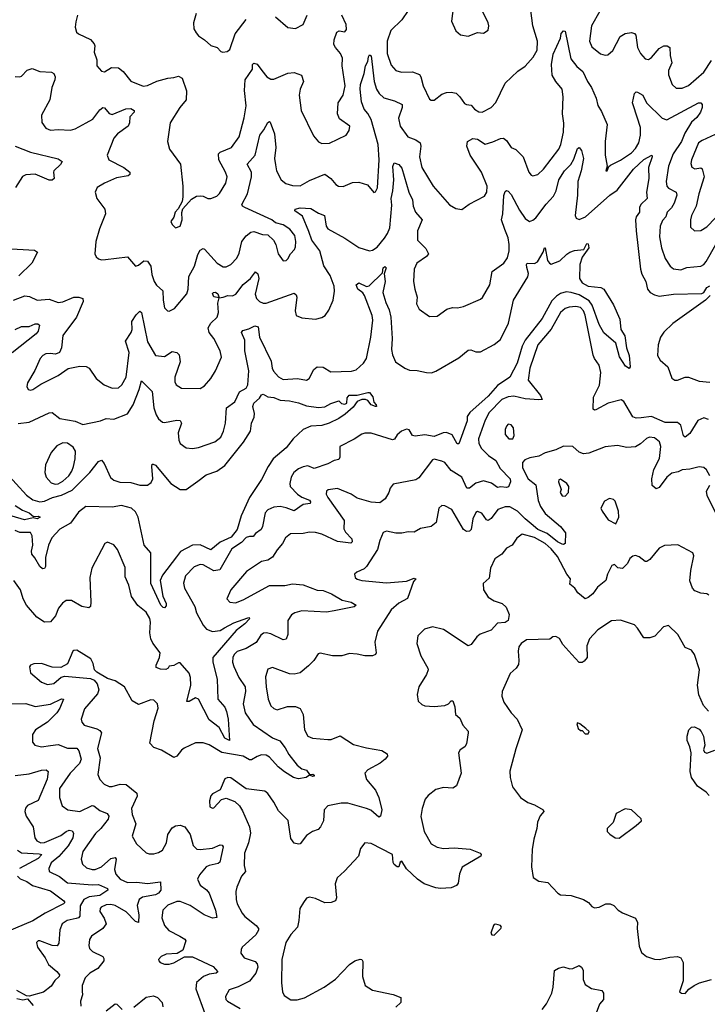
# Model space of a CAD drawing. Extents: x 1954683 to 2060285, y 904798 to 1016299.
# Tile 60 of 256: x 1976044 to 1980508, y 946684 to 953075. Entities that reach past the tile are written whole.
import ezdxf

# ---------------------------------------------------------------- set-up
doc = ezdxf.new("R2010")
doc.units = 0

msp = doc.modelspace()

# ---------------------------------------------------------------- linework, layer by layer
at = {"layer": '0CON10XD'}
for points in [[(1977190, 953115), (1977171.9, 953055), (1977175.6, 953015), (1977188.9, 952988.9), (1977205, 952970), (1977244.6, 952944.6), (1977285, 952908), (1977326.7, 952895), (1977349.5, 952869.5), (1977364, 952864), (1977391.7, 952868.3), (1977408.3, 952881.7), (1977443.9, 952983.9), (1977515, 953075.7)], [(1978565.8, 953135), (1978524.4, 953075), (1978454, 953005), (1978429.3, 952935), (1978429.3, 952855), (1978455, 952780), (1978485.5, 952745.5), (1978523.6, 952733.6), (1978595, 952737.3), (1978639.8, 952719.8), (1978648.9, 952705), (1978662.9, 952645), (1978705, 952560)], [(1978705, 952560), (1978715, 952553.3), (1978735, 952553.3), (1978785, 952591.4), (1978815, 952602.9), (1978845.7, 952605.7), (1978877.2, 952597.2), (1978901.9, 952575), (1978932.1, 952532.1), (1978945, 952524.2), (1978975, 952520), (1978997.5, 952495), (1979025, 952478.1), (1979046.7, 952475), (1979105, 952505.7), (1979135, 952538), (1979196.6, 952663.4), (1979278.3, 952741.7), (1979325, 952773.8), (1979378.3, 952831.7), (1979403.5, 952876.5), (1979405.9, 952935), (1979374.3, 953034.3), (1979363.1, 953135)], [(1978861.2, 953165), (1978848, 953065), (1978875, 953003.3), (1978905, 952976.2), (1978955, 952967.5), (1979015, 952991.2), (1979055, 952986.7), (1979085, 953007.5), (1979090, 953035), (1979086.2, 953055), (1979045.9, 953135.9)], [(1979809.8, 953130.2), (1979755.8, 953035), (1979743.1, 952935), (1979758.7, 952898.7), (1979815, 952854.3), (1979845, 952845.8), (1979862.3, 952847.7), (1979895, 952876.2), (1979943.1, 952965), (1979975, 952984.5), (1980015, 952991.9), (1980035, 952985.8), (1980044.3, 952975), (1980054.8, 952894.8), (1980075, 952855.6), (1980105, 952821.5), (1980125, 952817.5), (1980145, 952829.1), (1980195, 952887.5), (1980225, 952904.5), (1980247.5, 952905), (1980264, 952895), (1980267.6, 952842.4), (1980278.2, 952795), (1980255.5, 952745), (1980255, 952717.5), (1980279.2, 952655), (1980305, 952631.4), (1980345, 952630.5), (1980385, 952647.3), (1980485, 952733.5), (1980535, 952811.2)], [(1976420, 953105), (1976408, 953062), (1976403.9, 953026.1), (1976413.3, 952995), (1976425, 952983.8), (1976505, 952946), (1976527.9, 952917.9), (1976532, 952905), (1976527.1, 952865), (1976544.4, 952815), (1976545.9, 952775.9), (1976575, 952740), (1976595, 952736.7), (1976640, 952765), (1976685, 952762.5), (1976715, 952738), (1976765.5, 952675.5), (1976845, 952643.1), (1976875, 952646.9), (1976935, 952675.7), (1977005, 952696.2), (1977045, 952699.2), (1977075, 952709.2), (1977098, 952695), (1977127.3, 952612.7), (1977124, 952555), (1977082.9, 952505), (1977021.1, 952405), (1977004.2, 952285), (1977016, 952235), (1977087.4, 952137.4), (1977102.5, 951995), (1977104, 951925), (1977098.8, 951895), (1977073.6, 951846.4), (1977054.3, 951825.7), (1977045.7, 951794.3), (1977026, 951765), (1977033.8, 951745), (1977055, 951723.3), (1977086.2, 951735), (1977098.8, 951775), (1977096.4, 951823.6), (1977103, 951847), (1977159.2, 951910.8), (1977191.2, 951928.8), (1977215, 951932.5), (1977235, 951930), (1977265, 951914), (1977285, 951914), (1977325, 951930), (1977342.2, 951947.8), (1977381.5, 952015), (1977390, 952055), (1977380, 952085), (1977336.6, 952165), (1977335, 952203.8), (1977345.3, 952214.7), (1977418.6, 952245), (1977470, 952315), (1977502.4, 952437.6), (1977514, 952516), (1977504, 952616), (1977508.9, 952685), (1977555.6, 952755), (1977556.2, 952785), (1977565, 952792), (1977585, 952786), (1977616.3, 952746.3), (1977648, 952705), (1977675, 952688.6), (1977695, 952689.2), (1977785, 952728.1), (1977825, 952731.9), (1977874.5, 952714.5), (1977885.6, 952675), (1977865.5, 952625), (1977859.5, 952585), (1977870.8, 952485), (1977950.7, 952320.7), (1977983.2, 952283.2), (1978005, 952271.4), (1978055, 952272.9), (1978163.3, 952325), (1978183.8, 952355), (1978187.5, 952385), (1978120.9, 952430.9), (1978107.5, 952465), (1978112.2, 952535), (1978144.5, 952585), (1978157.1, 952645), (1978136.9, 952775), (1978139.2, 952825), (1978126.4, 952856.4), (1978093.8, 952893.8), (1978084.4, 952915), (1978085.6, 952945), (1978101.9, 952995), (1978117.7, 953002.3), (1978154.2, 952995.8), (1978165, 953012.5), (1978162.7, 953045), (1978136.2, 953105)], [(1977705, 953094.2), (1977785, 953023.8), (1977835, 953018.8), (1977885, 953043.8), (1977911.4, 953105)], [(1976015, 952705.8), (1976045, 952704.2), (1976055, 952708), (1976092, 952748), (1976125, 952758.1), (1976175, 952738.6), (1976250, 952735), (1976266.2, 952725), (1976274, 952705), (1976272.9, 952685), (1976253.3, 952635), (1976240, 952555), (1976186.9, 952455), (1976188.7, 952408.7), (1976215, 952370.8), (1976245, 952358.1), (1976295, 952362.5), (1976375, 952357.5), (1976405, 952367.5), (1976475, 952406.2), (1976520.1, 952429.9), (1976565, 952489.4), (1976585, 952505.6), (1976595, 952503.1), (1976625, 952465.7), (1976645, 952460.5), (1976732.5, 952497.5), (1976765, 952498.3), (1976788.1, 952485), (1976786.7, 952475), (1976759.4, 952445), (1976758.1, 952405), (1976748.1, 952385), (1976679.4, 952335), (1976655, 952307.1), (1976613.1, 952195), (1976622, 952165), (1976720.8, 952115), (1976758.8, 952085), (1976759.5, 952070.5), (1976748.3, 952061.7), (1976672.4, 952047.6), (1976595, 952013.5), (1976548, 951985), (1976533.4, 951956.6), (1976545, 951913.8), (1976597.5, 951845), (1976600.8, 951815), (1976562.7, 951717.3), (1976539.2, 951635), (1976532, 951555), (1976540, 951535), (1976555, 951523.3), (1976575, 951516.2), (1976602.3, 951517.7), (1976745, 951535.7), (1976795, 951476), (1976815, 951480.8), (1976850.6, 951509.4), (1976875, 951507.8), (1976896.4, 951475), (1976902.1, 951422.1), (1976916.4, 951375), (1976931.9, 951351.9), (1976974, 951314), (1976974.6, 951254.6), (1976984.3, 951205), (1977003.3, 951185), (1977015, 951182.5), (1977048.9, 951201.1), (1977128.9, 951295), (1977138.2, 951325), (1977142.9, 951407.1), (1977178.5, 951475), (1977200.1, 951549.9), (1977215, 951578), (1977235, 951588.8), (1977245, 951586), (1977327.1, 951495), (1977365, 951471.9), (1977385, 951470), (1977415, 951485.6), (1977452.9, 951527.1), (1977469.8, 951560.2), (1977486.4, 951635), (1977515, 951671.1), (1977545, 951695.5), (1977565, 951700), (1977619.5, 951680.5), (1977655, 951678.8), (1977691.2, 951645), (1977707.5, 951615), (1977722.9, 951555), (1977755, 951510), (1977775, 951512.5), (1977785, 951522), (1977801.2, 951555), (1977827.1, 951582.9), (1977835, 951600), (1977837.1, 951635), (1977829.4, 951675), (1977798.8, 951715), (1977755, 951743.8), (1977705, 951757.5), (1977680, 951775), (1977505, 951856.8), (1977491.1, 951865), (1977487.3, 951875), (1977523.3, 951945), (1977549.7, 952055), (1977550, 952085), (1977521.7, 952138.3), (1977571.8, 952195), (1977603.8, 952325), (1977630, 952360), (1977655, 952408.8), (1977665, 952413.3), (1977669.2, 952409.2), (1977697.9, 952335), (1977706.2, 952245), (1977698.2, 952175), (1977705, 952132.5), (1977712, 952095), (1977740.6, 952035), (1977772.4, 952012.4), (1977815, 951997.8), (1977865, 951996.9), (1977925, 952031.1), (1978025, 952072.2), (1978064.3, 952045), (1978096, 952005), (1978113.7, 951993.7), (1978145, 951992.5), (1978205, 952018.1), (1978245, 952020.6), (1978302.7, 952002.7), (1978343.6, 951953.6), (1978355, 951957.5), (1978366.8, 951983.2), (1978377.4, 952165), (1978370.6, 952265), (1978325, 952427.8), (1978305.2, 952465.2), (1978280, 952495), (1978262.1, 952542.1), (1978254.2, 952625), (1978256, 952654), (1978279.7, 952725), (1978288, 952775), (1978303.9, 952803.9), (1978308.6, 952835), (1978315, 952846), (1978325, 952841.2), (1978346.1, 952675), (1978361.1, 952625), (1978377.7, 952595), (1978408.8, 952568.8), (1978477.7, 952547.7), (1978526, 952525), (1978527.3, 952505), (1978503.9, 952435), (1978514, 952385), (1978564.4, 952315), (1978615.8, 952295.8), (1978644.4, 952275), (1978648.2, 952255), (1978640, 952185), (1978655.5, 952115), (1978727.8, 951995), (1978833.4, 951873.4), (1978875, 951848.8), (1978915, 951843.8), (1978962.2, 951877.8), (1979061.1, 951928.9), (1979076.7, 951955), (1979078.9, 951995), (1979041.4, 952085), (1978969.3, 952195), (1978946.7, 952255), (1978952, 952285), (1978985, 952304.3), (1979015, 952299.1), (1979065, 952267.9), (1979115, 952281.2), (1979165, 952304), (1979185.7, 952305.7), (1979205, 952290), (1979235, 952246.2), (1979265, 952232), (1979312.5, 952185), (1979348.6, 952085), (1979363.8, 952065), (1979375, 952062), (1979408.7, 952071.3), (1979445, 952104), (1979545, 952235.6), (1979557.3, 952265), (1979574.3, 952345), (1979575.7, 952404.3), (1979568.8, 952465), (1979572.3, 952575), (1979564.7, 952625), (1979523.9, 952675), (1979501.3, 952715), (1979496, 952785), (1979508.2, 952851.8), (1979555.8, 952954.2), (1979559.4, 952985), (1979575, 953002), (1979585, 953000), (1979621.5, 952821.5), (1979660.4, 952770.4), (1979698.8, 952738.8), (1979729.7, 952675), (1979756.8, 952635), (1979785.4, 952565), (1979797.4, 952517.4), (1979820.2, 952480.2), (1979857.3, 952395), (1979843.8, 952285), (1979844.6, 952195), (1979857.5, 952125), (1979850, 952095), (1979856.7, 952095), (1979868.3, 952121.7), (1979878.8, 952131.2), (1979945, 952163.6), (1980015, 952210), (1980041.9, 952238.1), (1980062.7, 952275), (1980073.6, 952325), (1980073, 952375), (1980027.7, 952515), (1980022, 952535), (1980034.5, 952595.5), (1980045, 952606), (1980055, 952604.2), (1980088.6, 952585), (1980113.1, 952535), (1980215, 952435.6), (1980245, 952425.4), (1980450, 952535), (1980465.7, 952535.7), (1980473.3, 952525), (1980473.8, 952505), (1980462.9, 952475), (1980439.5, 952440.5), (1980405, 952409.5), (1980362.2, 952337.8), (1980339.2, 952285), (1980287.2, 952205), (1980256.5, 952123.5), (1980240.7, 952025), (1980244.6, 951995), (1980255, 951981.5), (1980305.3, 951955.3), (1980310.4, 951935), (1980293.4, 951885), (1980275, 951852.9), (1980247.7, 951825), (1980238.5, 951795), (1980217.7, 951772.3), (1980202.7, 951735), (1980196.8, 951665), (1980211.3, 951595), (1980235, 951524), (1980265.6, 951475), (1980287.8, 951457.8), (1980335, 951451.8), (1980375, 951466.5), (1980465, 951475.4), (1980484.2, 951485.8), (1980500.7, 951505), (1980563.4, 951616.6)], [(1980586.3, 952343.7), (1980475, 952291.8), (1980451.1, 952275), (1980404.5, 952165), (1980400.7, 952140.7), (1980407.6, 952117.6), (1980427.6, 952107.6), (1980465, 952112.5), (1980475, 952108), (1980488.2, 952055), (1980453.2, 951945), (1980435.6, 951865), (1980405.8, 951805), (1980398, 951775), (1980398.3, 951728.3), (1980424.1, 951704.1), (1980465, 951706.2), (1980505, 951730), (1980560.8, 951789.2)], [(1976015, 952254.3), (1976115, 952216.1), (1976295, 952171.1), (1976320.6, 952155), (1976310, 952135), (1976266.9, 952095), (1976262.9, 952085), (1976267.8, 952045), (1976255, 952032.9), (1976235, 952034.3), (1976145, 952071.5), (1976085, 952069.1), (1976063.4, 952056.6), (1976017.8, 951985)], [(1976325.4, 951024.6), (1976316.7, 950945), (1976302.5, 950915), (1976276.7, 950903.3), (1976241.3, 950908.7), (1976215, 950905.6), (1976195.4, 950894.6), (1976178.1, 950875), (1976142.2, 950797.8), (1976095, 950717.5), (1976090.8, 950695), (1976098.8, 950675), (1976115, 950670), (1976130, 950675), (1976180.5, 950709.5), (1976295, 950765.6), (1976359.7, 950810.3), (1976435, 950825.7), (1976475, 950822.9), (1976495, 950812.5), (1976541.4, 950745), (1976592, 950705), (1976645, 950683.3), (1976685, 950684.4), (1976707.8, 950705), (1976735.4, 950755), (1976755.8, 950914.2), (1976732.1, 950987.9), (1976768.8, 951045), (1976774.5, 951065), (1976772.4, 951115), (1976801.2, 951158.8), (1976825, 951182.5), (1976835, 951173.8), (1976873.2, 950985), (1976925, 950895.7), (1976985, 950888.5), (1977035, 950921.9), (1977065, 950915.6), (1977080, 950900), (1977086, 950854), (1977051.5, 950755), (1977050.6, 950725), (1977060, 950705), (1977095, 950683.1), (1977215, 950681.9), (1977245, 950697.5), (1977284.6, 950745.4), (1977315.5, 950795), (1977353.3, 950885), (1977345.6, 950925), (1977305.5, 951005), (1977275.3, 951045.3), (1977266.9, 951075), (1977284.3, 951105), (1977326.2, 951143.8), (1977334.4, 951175), (1977330.5, 951235), (1977340, 951270), (1977305, 951276.7), (1977295, 951297.5), (1977302.5, 951305), (1977315, 951305.6), (1977330, 951295), (1977340, 951270), (1977365, 951274.5), (1977395, 951284), (1977426.5, 951283.5), (1977447.3, 951292.7), (1977495, 951356), (1977542, 951395), (1977575, 951438), (1977589.6, 951425), (1977596.1, 951395), (1977573.3, 951293.3), (1977582.2, 951265), (1977600, 951245), (1977625, 951234.5), (1977645, 951235.5), (1977825, 951300.8), (1977838.8, 951288.8), (1977842.5, 951275), (1977831.4, 951185), (1977840, 951155), (1977875, 951140.8), (1977965, 951131.2), (1978005, 951141.2), (1978027.5, 951155), (1978051.2, 951188.8), (1978078.1, 951255), (1978087.2, 951312.8), (1978084.6, 951345), (1978060.4, 951415), (1978017.8, 951477.8), (1977992.4, 951575), (1977939.8, 951645), (1977920.4, 951699.6), (1977880.2, 951800.2), (1977830, 951835), (1977832.5, 951845), (1977865.4, 951854.6), (1977935, 951849.5), (1977985, 951818.5), (1978022.5, 951805), (1978034.1, 951734.1), (1978045, 951718.1), (1978155, 951656.9), (1978245, 951596), (1978315, 951574.3), (1978335, 951578.5), (1978365, 951598.5), (1978412.8, 951657.2), (1978432.6, 951687.4), (1978447, 951725), (1978459.2, 951870.8), (1978456, 951915), (1978467.1, 951965), (1978472.2, 952035), (1978467, 952123), (1978474.1, 952145.9), (1978505, 952135.7), (1978525, 952110.8), (1978571.1, 951955), (1978593.5, 951905), (1978598.8, 951865), (1978612.9, 951825), (1978656.9, 951775), (1978627.5, 951705), (1978626.7, 951645), (1978680.2, 951590.2), (1978697.5, 951555), (1978685, 951537.5), (1978623.1, 951495), (1978604.5, 951455), (1978601.5, 951375), (1978608.9, 951325), (1978624.5, 951275), (1978619.7, 951229.7), (1978637.1, 951197.1), (1978705, 951147.5), (1978755, 951150), (1978817.5, 951195), (1978854.1, 951205.9), (1978885.8, 951204.2), (1978925, 951213.8), (1979035, 951260), (1979048.3, 951271.7), (1979095.7, 951355), (1979110.3, 951439.7), (1979187.5, 951495), (1979210.2, 951529.8), (1979220.7, 951575), (1979222.2, 951615), (1979215, 951660), (1979193.3, 951713.3), (1979171.8, 951775), (1979181.2, 951815), (1979186.4, 951933.6), (1979195, 951960), (1979205, 951966), (1979215, 951962.5), (1979235, 951940.8), (1979287.8, 951837.8), (1979325, 951784.4), (1979354.1, 951765.9), (1979375, 951773.1), (1979395, 951789.4), (1979461.3, 951878.7), (1979510.1, 951929.9), (1979525.9, 951965), (1979544.7, 952035), (1979581.5, 952095), (1979622.5, 952135), (1979641.1, 952168.9), (1979665, 952238.6), (1979675, 952245.8), (1979692.1, 952225), (1979703.8, 952175), (1979689.7, 952095), (1979666.4, 952025), (1979664.1, 951935), (1979649.4, 951805), (1979655.7, 951785.7), (1979675, 951778.6), (1979717.1, 951795), (1979875, 951936.2), (1979921.8, 951968.2), (1980029.6, 952105), (1980095, 952167.6), (1980146.8, 952196.8), (1980150, 952185), (1980126.5, 952115), (1980127.3, 952045), (1980113.9, 951955), (1980117.5, 951915), (1980075.4, 951875), (1980067.9, 951855), (1980067.3, 951825), (1980046.5, 951795), (1980042.5, 951775), (1980045.4, 951705.4), (1980074.5, 951455), (1980083, 951423), (1980109.4, 951375), (1980120, 951325), (1980137.5, 951305), (1980165, 951288.2), (1980195, 951280), (1980287.6, 951292.4), (1980472.7, 951297.3), (1980485.6, 951305), (1980505, 951337.3), (1980525, 951347.5)], [(1975955, 951588.9), (1976139.5, 951579.5), (1976160, 951565), (1976124, 951495), (1976038.2, 951411.8)], [(1976034.5, 950454.5), (1976105, 950461.8), (1976235, 950522.2), (1976255, 950525.6), (1976305, 950487.1), (1976405, 950468.8), (1976455, 950447.5), (1976567.8, 950472.2), (1976605, 950486.5), (1976655, 950481.1), (1976745, 950516.9), (1976781.1, 950575), (1976820.3, 950675), (1976835, 950731.2), (1976905, 950661.2), (1976916.1, 950555), (1976929.5, 950509.5), (1976945, 950484.2), (1976972.3, 950462.3), (1976985, 950459.5), (1977065, 950474.5), (1977085, 950474), (1977095.5, 950455.5), (1977073.3, 950393.3), (1977077.5, 950345), (1977085.8, 950325), (1977125, 950295.7), (1977165, 950292.2), (1977205, 950298.1), (1977311.2, 950335), (1977349.4, 950365), (1977368.2, 950405), (1977380.9, 950455), (1977387.8, 950555), (1977440.8, 950595), (1977471.5, 950658.5), (1977515, 950684.3), (1977525.4, 950705), (1977532.4, 950795), (1977506.3, 950925), (1977504.7, 950995), (1977484.4, 951045), (1977491.8, 951058.2), (1977531.6, 951068.4), (1977571.3, 951088.7), (1977591.5, 951081.5), (1977601.6, 951015), (1977677.7, 950857.7), (1977683.7, 950813.7), (1977692.7, 950792.7), (1977725, 950757.5), (1977755, 950739.1), (1977846.7, 950746.7), (1977905, 950734.5), (1977924, 950745), (1977954, 950805), (1977975, 950822), (1978015, 950819.2), (1978065, 950789.2), (1978197.2, 950792.8), (1978227.8, 950802.2), (1978275, 950845.6), (1978295, 950875.8), (1978324, 951015), (1978337.4, 951125), (1978333, 951155), (1978282.9, 951285), (1978271.9, 951301.9), (1978239.1, 951325), (1978229.4, 951355), (1978245, 951366.7), (1978295, 951343.1), (1978312.1, 951347.9), (1978398.3, 951431.7), (1978404.6, 951465), (1978415, 951474), (1978422.5, 951465), (1978410, 951425), (1978416.9, 951375), (1978402.1, 951305), (1978420.2, 951240.2), (1978442.5, 951192.5), (1978453.7, 951145), (1978462.8, 951005), (1978457.8, 950935), (1978465, 950898.8), (1978483.1, 950855), (1978543.4, 950813.4), (1978575, 950800.5), (1978625, 950798.8), (1978685, 950784.5), (1978716.6, 950783.4), (1978745, 950794.2), (1978895, 950881.1), (1978955, 950929.1), (1978972, 950932), (1979005, 950918.8), (1979035, 950920), (1979125, 950967.5), (1979165, 950998.5), (1979217.3, 951105), (1979250.6, 951255), (1979343.1, 951405), (1979347.7, 951427.7), (1979336.9, 951466.9), (1979333.1, 951485), (1979337.5, 951495), (1979385, 951492.2), (1979405, 951502.5), (1979442.5, 951565), (1979450, 951595), (1979455.6, 951595), (1979471.3, 951511.3), (1979483.7, 951493.7), (1979495, 951488.9), (1979550.9, 951509.1), (1979595, 951552.5), (1979616, 951565), (1979646.5, 951576.5), (1979706.1, 951583.9), (1979725, 951622), (1979735, 951620), (1979739.4, 951595), (1979696, 951534), (1979680, 951485), (1979679.2, 951395), (1979696.4, 951366.4), (1979734.8, 951344.8), (1979815.8, 951335.8), (1979835, 951326.9), (1979899.4, 951225), (1979940.6, 951130.6), (1979945.7, 951065), (1979973.4, 951023.4), (1979983.1, 950945), (1980001.1, 950895), (1980007.5, 950822.5), (1979999.5, 950810.5), (1979976.9, 950825), (1979937, 950887), (1979914, 950975), (1979835, 951042.5), (1979805, 951096.7), (1979761.4, 951221.4), (1979740.8, 951250.8), (1979675, 951288.4), (1979625, 951305.3), (1979591.8, 951308.2), (1979555, 951298.8), (1979528.5, 951281.5), (1979499.3, 951250.7), (1979435.2, 951135), (1979324.9, 950995.2), (1979305.2, 950955), (1979274.4, 950845.6), (1979225, 950754.6), (1979145, 950701.1), (1979085, 950630.8), (1978967.3, 950525), (1978949.8, 950500.2), (1978948.1, 950471.9), (1978895, 950322), (1978885, 950322), (1978850.8, 950380.8), (1978815, 950395.2), (1978793.3, 950393.3), (1978735, 950370.2), (1978675, 950381.2), (1978610.9, 950370.9), (1978595, 950375.4), (1978571.8, 950411.8), (1978555, 950417.5), (1978522.9, 950405), (1978495, 950380), (1978477.6, 950352.4), (1978465, 950348.6), (1978325, 950391.5), (1978285, 950391.8), (1978265, 950385.4), (1978215, 950351.5), (1978122.5, 950305), (1978122.5, 950235), (1978115, 950219.4), (1978085, 950213.8), (1978045, 950191.5), (1977955, 950161.1), (1977915, 950179.1), (1977885, 950172.7), (1977855, 950160), (1977823.1, 950135), (1977807.5, 950105), (1977798.5, 950065), (1977800.5, 950045), (1977847.5, 949995), (1977875, 949976), (1977925.2, 949955.2), (1977931.1, 949945), (1977928.8, 949935), (1977885, 949927.9), (1977825, 949886.2), (1977775, 949906.4), (1977735, 949914), (1977695, 949910.4), (1977655, 949893.3), (1977637, 949873), (1977620, 949785), (1977610.9, 949765), (1977575, 949740), (1977560, 949720), (1977535, 949720.4), (1977515, 949712.9), (1977485, 949682), (1977420.8, 949639.2), (1977342.5, 949505), (1977305, 949497.3), (1977235, 949536.4), (1977215, 949539.5), (1977177.4, 949522.6), (1977120.5, 949465), (1977106.8, 949416.8), (1977113.5, 949385), (1977181.4, 949265), (1977192.7, 949225), (1977234.4, 949145), (1977257.9, 949117.9), (1977295, 949103.3), (1977345, 949110.2), (1977373.1, 949126.9), (1977435, 949160.7), (1977525, 949192.9), (1977533.6, 949193.6), (1977536.9, 949186.9), (1977505, 949152.7), (1977449.5, 949110.5), (1977298, 948935), (1977298.4, 948905), (1977326.7, 948795), (1977329.5, 948665), (1977375, 948612.3), (1977386.6, 948585), (1977397.5, 948535), (1977406.2, 948395), (1977375, 948410.4), (1977340, 948480), (1977275, 948530.8), (1977204.7, 948664.7), (1977185, 948672.5), (1977145, 948648.6), (1977130.3, 948650.3), (1977156.2, 948755), (1977153.4, 948805), (1977143.6, 948833.6), (1977085, 948899.4), (1977075, 948900.6), (1977045, 948883.5), (1977015, 948878.8), (1977007.1, 948865), (1976992.5, 948857.5), (1976958.3, 948858.3), (1976930, 948870), (1976930, 948885), (1976951.9, 948935), (1976955.5, 948965), (1976908.2, 949028.2), (1976895.7, 949055), (1976889.5, 949095), (1976892.8, 949165), (1976888.5, 949188.5), (1976865, 949230), (1976811.5, 949271.5), (1976770.9, 949330.9), (1976752.2, 949405), (1976728.1, 949458.1), (1976728.3, 949518.3), (1976679.2, 949635), (1976655, 949666.2), (1976615, 949683.3), (1976596.1, 949673.9), (1976512.5, 949515), (1976498.6, 949455), (1976507, 949293), (1976503.3, 949265), (1976493.6, 949256.4), (1976447.5, 949265), (1976380, 949305), (1976345, 949304.4), (1976322.1, 949287.9), (1976296.5, 949255), (1976277.3, 949205), (1976245, 949165.8), (1976205, 949163.8), (1976155, 949196.7), (1976088.1, 949275), (1976067.8, 949315), (1976048.9, 949375), (1976006.4, 949435)], [(1976004.3, 951254.3), (1976078, 951282), (1976107.4, 951277.4), (1976157.5, 951255), (1976235, 951260), (1976295, 951240), (1976325, 951244.1), (1976395, 951274), (1976427.5, 951275), (1976454.4, 951264.4), (1976456.5, 951245), (1976413.9, 951145), (1976325.4, 951024.6)], [(1980526.6, 951285), (1980496.7, 951255), (1980285, 951102.7), (1980225, 951046.5), (1980204.3, 951014.3), (1980188.2, 950965), (1980184.7, 950894.7), (1980201.1, 950865), (1980251.7, 950821.7), (1980278.3, 950748.3), (1980296, 950736), (1980314.8, 950734.8), (1980365, 950754.8), (1980385, 950754.8), (1980455, 950728.2), (1980525, 950721.1)], [(1980515, 950480.4), (1980485, 950490.5), (1980445.7, 950474.3), (1980395, 950390), (1980365, 950364.4), (1980353.4, 950373.4), (1980335, 950443.1), (1980315, 950460.4), (1980235, 950459.8), (1980145, 950499.1), (1980078.3, 950491.7), (1980045, 950489.2), (1980025, 950497.1), (1979965, 950596.9), (1979948.2, 950608.2), (1979864.4, 950585.6), (1979785, 950542.5), (1979775, 950540), (1979766, 950546), (1979768.8, 950625), (1979807.3, 950702.7), (1979815.9, 950785), (1979805, 950832), (1979775.4, 950875), (1979767.3, 950897.3), (1979715, 951156.7), (1979704.8, 951185), (1979685, 951207.9), (1979655, 951214.2), (1979611.2, 951208.8), (1979585, 951199.3), (1979555.7, 951174.3), (1979493.4, 951066.6), (1979407.6, 950965), (1979356, 950814), (1979345.7, 950735.7), (1979425.8, 950635.8), (1979435, 950610), (1979415, 950606.7), (1979325, 950614.4), (1979251.8, 950631.8), (1979215, 950626.7), (1979175, 950608.7), (1979092.5, 950525), (1979066.8, 950475), (1979022.5, 950355), (1979024.6, 950325), (1979042.2, 950292.2), (1979087, 950247), (1979135, 950214.5), (1979162.4, 950162.4), (1979228.5, 950095), (1979231.1, 950075), (1979216.2, 950043.8), (1979205, 950038.2), (1979167.3, 950042.7), (1979145, 950038.9), (1979107.2, 950067.2), (1979055, 950082.7), (1979005, 950067.2), (1978965, 950033.3), (1978946, 950035), (1978915, 950105.7), (1978845, 950149.5), (1978805, 950200), (1978785, 950210), (1978735, 950222), (1978725, 950217.5), (1978635, 950101.4), (1978615, 950087.1), (1978469.3, 950060.7), (1978450, 950035), (1978440.8, 950005), (1978417.5, 949965), (1978382.1, 949937.9), (1978325, 949943.2), (1978235, 949969.6), (1978195, 949995.3), (1978107.7, 950032.3), (1978047.7, 950022.3), (1978036.7, 950015), (1978034.4, 949995.6), (1978043.6, 949973.6), (1978151.2, 949825), (1978149.2, 949769.2), (1978159.1, 949749.1), (1978201.1, 949705), (1978201.5, 949685), (1978194, 949676), (1978107.8, 949687.8), (1978005, 949736.2), (1977965, 949746.5), (1977925, 949748.9), (1977885, 949739.3), (1977803.2, 949736.8), (1977768.8, 949711.2), (1977751.1, 949675), (1977715, 949634.2), (1977685, 949585.5), (1977655, 949566.4), (1977615, 949559.1), (1977516.3, 949493.7), (1977415.6, 949375), (1977388, 949315), (1977407.5, 949295), (1977445, 949290), (1977495, 949308.8), (1977665, 949401.8), (1977765, 949402.9), (1977815, 949414.1), (1977885, 949407.3), (1977975, 949371.8), (1978015, 949370), (1978068.2, 949348.2), (1978137.7, 949307.7), (1978195, 949293.1), (1978227.5, 949275), (1978215, 949264.4), (1978085, 949237.9), (1978035, 949230), (1977875, 949238.4), (1977830, 949225), (1977808.5, 949211.5), (1977785.4, 949174.6), (1977783.8, 949085), (1977775, 949054), (1977755, 949048.6), (1977675, 949088.5), (1977645, 949095.5), (1977627, 949093), (1977610.1, 949079.9), (1977578.5, 949031.5), (1977515, 948993.6), (1977456.6, 948973.4), (1977437.5, 948955), (1977428.2, 948935), (1977426.2, 948905), (1977435, 948876.2), (1977467.1, 948805), (1977507.1, 948745), (1977509.1, 948715), (1977494.5, 948635), (1977508.5, 948575), (1977559.5, 948499.5), (1977685, 948414.1), (1977733.2, 948393.2), (1977768, 948348), (1977791.8, 948305), (1977846, 948235), (1977875, 948212.5), (1977905, 948204.4), (1977926.4, 948176.4), (1977946.8, 948176.8), (1977955, 948170), (1977955.6, 948164.4), (1977947.5, 948162.5), (1977925, 948170), (1977903.2, 948156.8), (1977855, 948148.1), (1977822, 948155), (1977762.7, 948192.7), (1977721.1, 948225), (1977665, 948287.1), (1977645, 948300.7), (1977615, 948302.5), (1977585, 948292.9), (1977548.6, 948271.4), (1977535, 948270.4), (1977494.8, 948294.8), (1977357.5, 948317.5), (1977275, 948367.8), (1977235, 948381.5), (1977185, 948380.6), (1977113, 948347), (1977095, 948333.3), (1977065, 948293.3), (1977045, 948286), (1976963.8, 948333.8), (1976915, 948350.5), (1976889.7, 948379.7), (1976917, 948523), (1976942.9, 948605)], [(1976016, 951065), (1976055, 951084.6), (1976105, 951083.1), (1976145, 951101.2), (1976161.3, 951101.3), (1976172.5, 951092.5), (1976163.9, 951053.9), (1976151.4, 951035), (1975995, 950912.2)], [(1975953.6, 950135), (1976088.7, 949988.7), (1976129.4, 949959.4), (1976175.8, 949945.8), (1976205, 949949.6), (1976256.6, 949973.4), (1976315, 949989), (1976385, 950021.6), (1976500.5, 950135), (1976555, 950207.1), (1976575, 950216), (1976593.4, 950193.4), (1976634.3, 950104.3), (1976656.4, 950086.4), (1976695, 950072), (1976765, 950071.4), (1976825, 950052.5), (1976875, 950053.8), (1976898.3, 950071.7), (1976909.3, 950095), (1976901.8, 950175), (1976905, 950188.8), (1976910.8, 950189.2), (1976925, 950182.5), (1977025, 950064.3), (1977085, 950026.4), (1977125, 950025.7), (1977200.5, 950079.5), (1977255, 950120.8), (1977325, 950144.4), (1977375, 950181.4), (1977496.8, 950333.3), (1977541.8, 950405), (1977548.6, 950455), (1977566, 950494), (1977567.8, 950517.8), (1977557.7, 950565), (1977563.2, 950585), (1977600.9, 950619.1), (1977615, 950640), (1977625, 950644.2), (1977655, 950626.9), (1977695, 950623.3), (1977735, 950605.5), (1977795, 950600.8), (1977855, 950587.1), (1977905, 950567.8), (1977985, 950556.9), (1978025, 950563.1), (1978065, 950584.4), (1978115, 950600), (1978134.3, 950584.3), (1978155, 950579.4), (1978166.9, 950585), (1978170.6, 950619.4), (1978183, 950637), (1978235, 950637.1), (1978305, 950654.4), (1978315, 950654.2), (1978336, 950626), (1978343, 950593), (1978358, 950575), (1978360, 950565), (1978355, 950563.3), (1978325.8, 950575), (1978303.8, 950603.8), (1978289.7, 950610.3), (1978265, 950610), (1978235, 950595.7), (1978209.7, 950560.3), (1978156.7, 950515), (1978115, 950486.2), (1978054.2, 950455.8), (1978005, 950440), (1977935, 950436.9), (1977883.8, 950415), (1977820, 950355), (1977773.8, 950295), (1977690, 950225), (1977657.5, 950175), (1977615, 950090), (1977536.5, 949973.5), (1977482.2, 949855), (1977457, 949765), (1977416.5, 949715), (1977346.7, 949683.3), (1977285, 949634.1), (1977215, 949666.1), (1977165, 949663.8), (1977087.1, 949622.9), (1977061.9, 949588.1), (1976971, 949469), (1976956.4, 949435), (1976973.2, 949333.2), (1976995.3, 949285), (1976995, 949271.2), (1976985, 949258.1), (1976975, 949260), (1976961.1, 949275), (1976894.7, 949414.7), (1976894.6, 949614.6), (1976851.5, 949665), (1976812.6, 949845), (1976795, 949880.8), (1976770.9, 949905), (1976705, 949921.6), (1976645, 949910), (1976474, 949915), (1976425, 949877.9), (1976375, 949806.2), (1976305, 949768.9), (1976252.5, 949712.5), (1976231.6, 949665), (1976212.7, 949585), (1976212.9, 949525), (1976205, 949512.5), (1976191.3, 949511.3), (1976174.6, 949524.6), (1976142.6, 949582.6), (1976122.9, 949605), (1976120.6, 949625), (1976128.8, 949665), (1976124.5, 949725), (1976115, 949747.1), (1976045, 949746.3), (1976015, 949758.9)], [(1979245, 950354), (1979254.1, 950375.9), (1979250, 950425), (1979235, 950445.8), (1979215, 950450), (1979203.2, 950436.8), (1979195.8, 950414.2), (1979195, 950382.5), (1979220, 950355), (1979245, 950354)], [(1980524.6, 950115), (1980502.7, 950152.7), (1980485, 950167.3), (1980455, 950171.5), (1980395, 950156.7), (1980345, 950153.5), (1980319.4, 950140.6), (1980277.5, 950132.5), (1980245, 950104.5), (1980195, 950037.5), (1980175, 950030.8), (1980150.6, 950050.6), (1980147.5, 950095), (1980159.7, 950155), (1980197.3, 950227.3), (1980205.6, 950305), (1980197.1, 950335), (1980165, 950360), (1980132.5, 950365), (1980112.6, 950357.4), (1980075, 950321.1), (1980042.3, 950302.3), (1979985, 950297.3), (1979925, 950310), (1979845, 950303.3), (1979738.7, 950261.3), (1979705, 950258), (1979675, 950267.3), (1979635, 950304.3), (1979575, 950306.1), (1979525, 950283.2), (1979455, 950264), (1979415, 950241.3), (1979355, 950230.9), (1979322.7, 950217.3), (1979308.5, 950201.5), (1979307.1, 950165), (1979344.7, 950095), (1979394.8, 950054.8), (1979409, 949955), (1979424.5, 949914.5), (1979455, 949869.6), (1979554.5, 949785), (1979586.9, 949745), (1979584.2, 949675.8), (1979575, 949668), (1979565, 949669.5), (1979535, 949684.7), (1979469, 949739), (1979408, 949765), (1979365, 949803.1), (1979325, 949834.3), (1979275, 949885.8), (1979225, 949912.1), (1979195, 949913.6), (1979147.8, 949895), (1979105, 949838.1), (1979085, 949824.3), (1979075, 949829.2), (1979045, 949872.5), (1979015, 949882), (1979005, 949876), (1978985.9, 949834.1), (1978974, 949766), (1978963.8, 949755), (1978945, 949753.8), (1978925, 949765.8), (1978849.2, 949895), (1978805, 949920), (1978785, 949921.2), (1978766.1, 949903.9), (1978747.9, 949812.1), (1978715.5, 949784.5), (1978646.8, 949773.2), (1978605, 949748.1), (1978565, 949750.5), (1978525, 949742.2), (1978485, 949742.5), (1978425, 949755.6), (1978404.5, 949745.5), (1978382.9, 949695), (1978367.5, 949635), (1978295.4, 949524.6), (1978280, 949510), (1978231.7, 949488.3), (1978216.7, 949475), (1978221.2, 949455), (1978235, 949444.3), (1978265, 949435.7), (1978425, 949420.4), (1978555, 949430), (1978605, 949448.9), (1978615.3, 949445.3), (1978601.3, 949428.7), (1978561.7, 949318.3), (1978505, 949288.5), (1978455.4, 949245), (1978367.5, 949105), (1978348.9, 949035), (1978358.6, 948965), (1978355, 948953.8), (1978335, 948945.8), (1978285, 948945.6), (1978235, 948957.5), (1978185, 948960.8), (1978135, 948945.7), (1978075, 948945.6), (1977995, 948964), (1977981.7, 948958.3), (1977954.5, 948915.5), (1977919.8, 948880.2), (1977865, 948834.4), (1977825, 948825.6), (1977795, 948829.1), (1977685, 948870.8), (1977655, 948860), (1977640.5, 948809.5), (1977643.8, 948745), (1977656.9, 948665), (1977675, 948621.2), (1977695, 948602.9), (1977715, 948594.4), (1977783.7, 948616.3), (1977835, 948616.4), (1977864.6, 948604.6), (1977883.8, 948565), (1977893.5, 948465), (1977915, 948424.4), (1977945, 948412.2), (1978045, 948402.1), (1978067, 948403), (1978125, 948425.7), (1978210.7, 948370.7), (1978295, 948347.5), (1978395, 948331.1), (1978429.1, 948309.1), (1978432, 948295), (1978416.2, 948275), (1978385, 948250), (1978303.4, 948206.6), (1978284, 948185), (1978295, 948143.3), (1978353.2, 948073.2), (1978376.1, 948026.1), (1978394, 947945), (1978386, 947905), (1978375, 947898.8), (1978323.8, 947943.8), (1978295, 947953.8), (1978175, 947989.6), (1978130.9, 947989.1), (1978045, 947972), (1978020, 947945), (1978015.9, 947874.1), (1977997.5, 947835), (1977981.1, 947818.9), (1977944.5, 947805.5), (1977905, 947780), (1977866, 947725), (1977855, 947722.5), (1977825, 947728.8), (1977805, 947760), (1977787.8, 947877.8), (1977725, 947939.4), (1977694.5, 947995), (1977655, 948051.4), (1977635, 948068.1), (1977515, 948082.5), (1977415, 948154), (1977395, 948156), (1977375, 948146.7), (1977346.7, 948075), (1977295, 948048.8), (1977285, 948037.5), (1977276, 948005), (1977278.8, 947965), (1977295, 947956.2), (1977305, 947958.8), (1977355, 948014), (1977385, 948020.8), (1977440.9, 948000.9), (1977470.9, 947970.9), (1977489.8, 947939.8), (1977536, 947836), (1977542.7, 947795), (1977529.2, 947730.8), (1977503.8, 947665), (1977501.5, 947585), (1977510.4, 947545), (1977485, 947516), (1977454.4, 947445), (1977447.5, 947415), (1977448.9, 947365), (1977455.6, 947335), (1977488.1, 947275), (1977505, 947254.4), (1977580, 947195), (1977593.8, 947175), (1977594, 947165), (1977578.1, 947135), (1977489.2, 947055), (1977480.9, 947039.1), (1977480, 947015), (1977501.2, 946985), (1977572.4, 946962.4), (1977585, 946946.2), (1977590.6, 946925), (1977576.9, 946885), (1977535.9, 946834.1), (1977463.3, 946796.7), (1977405, 946776.5), (1977379.5, 946735), (1977383.3, 946715), (1977394, 946705), (1977475.4, 946655.4)], [(1976275, 950060.7), (1976295, 950062.5), (1976325, 950080.3), (1976362.3, 950115), (1976383.8, 950145), (1976393.8, 950175), (1976404.4, 950225), (1976406, 950275), (1976391.2, 950301.2), (1976355, 950326), (1976325, 950327.5), (1976285, 950309.2), (1976249.4, 950265), (1976211.5, 950185), (1976207.8, 950135), (1976217.1, 950105), (1976249.4, 950069.4), (1976275, 950060.7)], [(1979585, 949982.5), (1979607.5, 950005), (1979608.8, 950045), (1979596.2, 950065), (1979555, 950092.5), (1979545, 950087.5), (1979541.2, 950075), (1979560, 950025), (1979552.5, 950005), (1979565, 949983.3), (1979585, 949982.5)], [(1980588.9, 949818.9), (1980505.9, 949985.9), (1980503.2, 950015), (1980524.3, 950054.3)], [(1976015, 949921.4), (1976062.3, 949892.3), (1976105.5, 949875), (1976135, 949850), (1976165, 949852.5), (1976178, 949845), (1976157.5, 949835), (1976132, 949842), (1976075, 949829.3), (1975995, 949852.1)], [(1979915, 949802), (1979933.8, 949845), (1979931.5, 949885), (1979910.5, 949950.5), (1979899.5, 949959.5), (1979873.6, 949966.4), (1979840.5, 949949.5), (1979816.9, 949905), (1979824.7, 949884.7), (1979865, 949827.5), (1979915, 949802)], [(1980395, 949432.5), (1980401.1, 949498.9), (1980421.2, 949595), (1980414.1, 949614.1), (1980315.6, 949665.6), (1980229.1, 949660.9), (1980195, 949644), (1980135, 949572), (1980115, 949558), (1980105, 949558), (1980065, 949588.8), (1980042.3, 949597.7), (1980025, 949593.3), (1980005, 949576.7), (1979990, 949545), (1979957.3, 949512.7), (1979927.3, 949517.3), (1979905, 949538), (1979888.3, 949531.7), (1979858.8, 949475), (1979848.6, 949435), (1979795, 949392.2), (1979765, 949348), (1979735, 949323.8), (1979715, 949316.7), (1979666.7, 949355), (1979648.8, 949385), (1979615, 949410), (1979620, 949445), (1979596.7, 949475), (1979535, 949590.4), (1979495, 949640.7), (1979455, 949675.6), (1979385, 949713.7), (1979305, 949736.2), (1979270.7, 949709.3), (1979241.1, 949665), (1979204.2, 949645), (1979174.2, 949605), (1979128.6, 949575), (1979100.8, 949515), (1979090.7, 949449.3), (1979053.8, 949415), (1979054, 949375), (1979085, 949326.7), (1979123.4, 949303.4), (1979175.4, 949285.4), (1979202.2, 949262.2), (1979220.5, 949215), (1979214.5, 949175.5), (1979195, 949162.5), (1979145, 949157.1), (1979105, 949111.8), (1979033.4, 949086.6), (1979011.7, 949068.3), (1978975, 949020), (1978955, 949010.8), (1978795, 949116.4), (1978725, 949133.5), (1978672, 949118), (1978629.2, 949075), (1978622.9, 949025), (1978648.6, 948945), (1978694.2, 948865), (1978695.8, 948855), (1978684.2, 948825), (1978636, 948745), (1978623.9, 948693.9), (1978631.2, 948651.2), (1978655, 948630), (1978675, 948622), (1978735, 948615.7), (1978805, 948624.2), (1978826.7, 948635), (1978845, 948653.3), (1978855, 948652.5), (1978869.2, 948615), (1978873.3, 948565), (1978900.5, 948540.5), (1978920.8, 948495), (1978955, 948456.7), (1978956, 948445), (1978945.6, 948374.4), (1978933.3, 948355), (1978903.3, 948335), (1978892.5, 948315), (1978910, 948185), (1978878.8, 948101.2), (1978855, 948086.2), (1978795, 948090.8), (1978745, 948078.8), (1978695, 948040), (1978675.8, 948015), (1978655.8, 947955), (1978647.9, 947902.1), (1978670, 947805), (1978714.6, 947724.6), (1978755, 947703.1), (1978795, 947695.6), (1978865, 947699.2), (1978968.8, 947691.2), (1979032.5, 947665), (1979040, 947655), (1979037.5, 947645), (1978917, 947573), (1978898.8, 947531.2), (1978890.5, 947469.5), (1978880, 947455), (1978845, 947440), (1978775.9, 947435.9), (1978745, 947440), (1978668.8, 947465), (1978626.2, 947495), (1978555, 947563.8), (1978525, 947612.5), (1978514, 947606), (1978506.2, 947575), (1978494, 947575), (1978475, 947590.6), (1978468.5, 947605), (1978463.8, 947655), (1978325, 947726.7), (1978285, 947732), (1978257.5, 947695), (1978244.2, 947645), (1978153.2, 947546.8), (1978104.2, 947505), (1978091.4, 947465), (1978100, 947375), (1978093.3, 947355), (1978065.5, 947344.5), (1978025, 947341.9), (1977965, 947369.4), (1977925, 947378), (1977905, 947372.5), (1977885.9, 947344.1), (1977862, 947305), (1977856.8, 947226.8), (1977847.1, 947185), (1977805, 947136), (1977771.5, 947085), (1977745.7, 946975), (1977743.7, 946823.7), (1977750.6, 946765), (1977760.9, 946740.9), (1977805, 946711.9), (1977845, 946712.7), (1977893.8, 946725), (1978020, 946795), (1978093.4, 946846.6), (1978185, 946941.4), (1978218.8, 946965), (1978255, 946977.5), (1978266.2, 946975), (1978271.7, 946961.7), (1978268.5, 946865), (1978286.2, 946806.2), (1978335.4, 946775.4), (1978467.6, 946747.6), (1978518.1, 946728.1), (1978518, 946695), (1978485, 946665.6)], [(1980518.6, 949338.6), (1980505, 949347.5), (1980465, 949352.2), (1980427.3, 949367.3), (1980411.4, 949385), (1980395, 949432.5)], [(1980515, 948586), (1980483.8, 948623.8), (1980451.7, 948691.7), (1980443.5, 948755), (1980457.1, 948855), (1980424.2, 948955), (1980405, 948982), (1980365, 948999.2), (1980316, 949085), (1980255, 949142.5), (1980222.5, 949135), (1980166.1, 949073.9), (1980135, 949063.3), (1980095, 949062.5), (1980055, 949126.2), (1980035, 949147.5), (1979945, 949176.9), (1979885, 949172.9), (1979798, 949115), (1979742, 949055), (1979725, 949010), (1979727.1, 948935), (1979709.1, 948910.9), (1979695, 948902), (1979675, 948902.5), (1979627.5, 948955), (1979570, 949020), (1979548.3, 949058.3), (1979525, 949071.2), (1979505, 949070), (1979485.9, 949054.1), (1979335, 949050), (1979300, 949025), (1979285, 949003.3), (1979279.4, 948975), (1979285.4, 948914.6), (1979281.4, 948888.6), (1979267.5, 948865), (1979228.8, 948831.2), (1979175.7, 948714.3), (1979174.3, 948684.3), (1979186, 948645), (1979235.4, 948575.4), (1979274.2, 948535), (1979305.8, 948465), (1979265, 948342.5), (1979226.4, 948196.4), (1979228.8, 948155), (1979243.8, 948095), (1979295.9, 948025.9), (1979343, 947993), (1979385, 947979.4), (1979443.3, 947945), (1979446.7, 947935), (1979423.4, 947906.6), (1979405.6, 947865), (1979402, 947825), (1979382.2, 947755), (1979371.7, 947688.3), (1979365.8, 947575.8), (1979377, 947507), (1979415, 947483.8), (1979472.5, 947475), (1979537.5, 947405), (1979553.8, 947395), (1979625, 947388.9), (1979704.3, 947364.3), (1979737.5, 947345), (1979758.3, 947318.3), (1979775, 947308.8), (1979805, 947314), (1979850, 947335), (1979877.5, 947335), (1979900, 947325), (1979928.8, 947295), (1979956.6, 947276.6), (1980041.7, 947241.7), (1980054.2, 947215), (1980052.2, 947175), (1980065, 947060), (1980080.5, 947020.5), (1980112.5, 946995), (1980165, 946976.2), (1980195.8, 946974.2), (1980265, 946990), (1980315, 946994), (1980335.8, 946985.8), (1980351.2, 946955), (1980350, 946835), (1980327.5, 946765), (1980340, 946755), (1980365, 946753.8), (1980388, 946782), (1980423.3, 946805), (1980457.6, 946822.4), (1980535.6, 946844.4)], [(1976942.9, 948605), (1976939.2, 948635), (1976915, 948658.6), (1976895, 948659.2), (1976815, 948630.8), (1976775, 948654.3), (1976724.3, 948745), (1976665, 948782.9), (1976615, 948797.5), (1976545, 948839.2), (1976530.8, 948855), (1976522.2, 948895), (1976506.5, 948926.5), (1976415, 948982), (1976395, 948981.2), (1976390, 948975), (1976355, 948894.2), (1976311.1, 948868.9), (1976255, 948871.1), (1976185, 948895.4), (1976135.6, 948894.4), (1976114.4, 948885.6), (1976108, 948875), (1976114, 948835), (1976185, 948774.4), (1976225, 948760), (1976265, 948766), (1976313, 948807), (1976336.8, 948813.2), (1976505, 948799.4), (1976527.8, 948787.8), (1976548.1, 948765), (1976558.5, 948725), (1976549.3, 948699.3), (1976465, 948601.4), (1976443.1, 948535), (1976447.1, 948515), (1976462, 948495), (1976545, 948471.8), (1976565, 948460.5), (1976574.6, 948445), (1976550, 948345), (1976566.5, 948283.5), (1976552.5, 948175), (1976563.6, 948143.6), (1976592.1, 948112.1), (1976625, 948097.5), (1976645, 948097.3), (1976696.9, 948113.1), (1976735, 948110), (1976805.5, 948055), (1976806.4, 948035), (1976771.1, 947955), (1976775.5, 947915), (1976797.7, 947855), (1976774.4, 947775), (1976802.9, 947725), (1976865, 947667.1), (1976885, 947660), (1976915, 947660), (1976945, 947668.1), (1976970.8, 947685), (1976997.5, 947732.5), (1977006.5, 947785), (1977035, 947830), (1977055, 947841.1), (1977085, 947846.9), (1977115.8, 947835), (1977151.5, 947785), (1977170, 947715), (1977195, 947691.2), (1977215, 947687.7), (1977295, 947698), (1977345, 947718.5), (1977357.6, 947717.6), (1977365.4, 947705.4), (1977344.4, 947605.6), (1977333.3, 947596.7), (1977275, 947585.4), (1977255, 947575.4), (1977210.9, 947525), (1977198.5, 947495), (1977215, 947457.5), (1977257.1, 947427.1), (1977274.7, 947404.7), (1977315, 947293.8), (1977323.8, 947246.2), (1977295, 947243.1), (1977241.4, 947265), (1977150.4, 947325), (1977085, 947351.2), (1977065, 947350.9), (1977005, 947327.7), (1976973.1, 947295), (1976967.5, 947245), (1976983.3, 947195), (1977012.9, 947162.9), (1977084, 947125), (1977115.6, 947105.6), (1977122, 947095), (1977102.5, 947035), (1977066.8, 947013.2), (1976995, 947008.9), (1976963.3, 946995), (1976946.2, 946975), (1976946.7, 946965), (1976956.7, 946955), (1976983.6, 946943.6), (1977015, 946943.5), (1977045, 946952.9), (1977115, 946992.7), (1977165, 946992.5), (1977299.4, 946929.4), (1977330, 946895), (1977320, 946885), (1977275, 946880), (1977236.4, 946863.6), (1977191.5, 946825), (1977187.3, 946785), (1977245.3, 946624.7)], [(1975965, 948634.4), (1976085, 948635.4), (1976145.8, 948615.8), (1976245, 948632.5), (1976315, 948666.8), (1976329.2, 948665), (1976305.2, 948605), (1976285.2, 948574.8), (1976224.5, 948515.5), (1976147.8, 948465), (1976127.5, 948435), (1976126.9, 948385), (1976142, 948365), (1976185, 948354.5), (1976245, 948364.5), (1976295, 948370), (1976355, 948346.2), (1976415, 948346.6), (1976428.4, 948328.4), (1976442.5, 948275), (1976433.2, 948246.8), (1976371.8, 948185), (1976303.1, 948085), (1976302.7, 948025), (1976320.9, 947970.9), (1976356.7, 947945), (1976435, 947935.5), (1976515, 947973.5), (1976525, 947972.7), (1976565, 947942.1), (1976611.5, 947921.5), (1976623.3, 947905), (1976619.1, 947885), (1976570.7, 947825), (1976536.7, 947793.3), (1976453.2, 947675), (1976442.5, 947625), (1976452.7, 947592.7), (1976478.6, 947568.6), (1976515, 947558.4), (1976535, 947559.4), (1976575, 947575.3), (1976635, 947629.7), (1976665, 947637.3), (1976671.5, 947625), (1976659.4, 947559.4), (1976667.4, 947527.4), (1976695.6, 947495), (1976745, 947474.1), (1976805, 947475.9), (1976875, 947467.7), (1976958, 947478), (1976960, 947425), (1976945.6, 947405), (1976926.9, 947395), (1976841.2, 947378.8), (1976820.8, 947365), (1976807.7, 947325), (1976818.4, 947265), (1976815, 947213.8), (1976795, 947220.6), (1976735, 947284.6), (1976665, 947325.3), (1976635, 947332), (1976605, 947329.3), (1976574.2, 947315), (1976565.7, 947305), (1976565.5, 947285), (1976593, 947243), (1976604.6, 947205), (1976583.4, 947176.6), (1976509.4, 947125), (1976497.8, 947105), (1976492.5, 947065), (1976498.1, 947045), (1976516, 947026), (1976583.8, 946995), (1976591.2, 946981.2), (1976590.8, 946965), (1976551.9, 946915), (1976499.4, 946885), (1976469.1, 946855), (1976448.9, 946805), (1976449.5, 946769.5)], [(1979735, 948440), (1979740, 948455), (1979720, 948475), (1979680, 948505), (1979665, 948510), (1979660, 948505), (1979670, 948475), (1979685, 948460), (1979695, 948460), (1979715, 948440), (1979735, 948440)], [(1980519.7, 948039.7), (1980501.3, 948061.3), (1980445, 948099.2), (1980405.6, 948155), (1980395.5, 948195), (1980402, 948315), (1980394.1, 948354.1), (1980376.2, 948395), (1980376, 948425), (1980388, 948465), (1980405, 948483.3), (1980425, 948483.8), (1980455, 948470), (1980468.8, 948455), (1980482, 948425), (1980492.5, 948365), (1980483.8, 948335), (1980490.3, 948320.3), (1980505, 948313.8), (1980557, 948333)], [(1976015, 948168.8), (1976105, 948180.4), (1976185, 948204.5), (1976215.5, 948205.5), (1976229.2, 948195), (1976223.2, 948145), (1976165, 948006.7), (1976095, 947973.6), (1976082.6, 947957.4), (1976078.6, 947935), (1976087.3, 947905), (1976132.2, 947835), (1976142.1, 947765), (1976155.3, 947745.3), (1976182.2, 947732.2), (1976205, 947732.9), (1976311.1, 947778.9), (1976345, 947805.3), (1976365, 947813.2), (1976385, 947809.1), (1976394.5, 947795), (1976389.1, 947765), (1976358.2, 947711.8), (1976297.4, 947642.6), (1976247.6, 947602.4), (1976233.6, 947565), (1976235.6, 947545), (1976302.4, 947512.4), (1976355, 947472.5), (1976515, 947458.1), (1976555, 947461.1), (1976614.4, 947435), (1976616.7, 947425), (1976565, 947389.6), (1976495, 947380.3), (1976460.9, 947365), (1976437.5, 947322.5), (1976434.6, 947255), (1976425.7, 947245), (1976411.5, 947241.5)], [(1979935, 947762.5), (1980046.4, 947843.6), (1980080, 947875), (1980078.3, 947888.3), (1980015, 947946.7), (1979975, 947952.5), (1979917, 947923), (1979896.1, 947863.9), (1979857.5, 947825), (1979857.5, 947805), (1979875, 947787.5), (1979910, 947765), (1979935, 947762.5)], [(1976030.3, 947685), (1976055, 947666.4), (1976170.7, 947660.7), (1976187.3, 947655), (1976165, 947629.4), (1976042.5, 947565)], [(1976029.1, 947515), (1976048.1, 947498.1), (1976090.8, 947480.8), (1976126.4, 947455), (1976245, 947419.5), (1976331.1, 947355), (1976336.7, 947345), (1976328.9, 947335), (1976210, 947275), (1976128.6, 947225), (1975960, 947155)], [(1976411.5, 947241.5), (1976351.6, 947228.4), (1976321.1, 947205), (1976304, 947166), (1976298.7, 947081.3), (1976287, 947063), (1976255, 947065.5), (1976175, 947095.6), (1976163.3, 947095), (1976152.9, 947085), (1976159.4, 947055), (1976210, 946985), (1976232.4, 946942.4), (1976285, 946897.1), (1976301.8, 946875), (1976300.5, 946865), (1976272, 946838), (1976249.7, 946800.3), (1976197.9, 946762.1), (1976105, 946737.5), (1976088.3, 946738.3), (1976025, 946773.3)], [(1979125, 947132.5), (1979167.5, 947175), (1979172.5, 947185), (1979166.1, 947196.1), (1979135, 947203.3), (1979125, 947202.5), (1979120, 947195), (1979103.3, 947145), (1979110, 947135), (1979125, 947132.5)], [(1979435, 946648.8), (1979463.2, 946686.8), (1979498.2, 946755), (1979507.1, 946795), (1979515, 946902.5), (1979542.3, 946917.7), (1979574.1, 946925.9), (1979615, 946914), (1979635, 946915.8), (1979675, 946935.7), (1979692, 946925), (1979702.5, 946905), (1979701.9, 946845), (1979715, 946812.5), (1979755, 946785.5), (1979823.1, 946773.1), (1979834, 946755), (1979834.6, 946715.4), (1979808.1, 946685), (1979787.1, 946625)], [(1976025, 946721.2), (1976065, 946713.3), (1976095, 946720), (1976131.2, 946675)], [(1976449.5, 946769.5), (1976451.8, 946745), (1976438, 946705), (1976442.2, 946672.2)], [(1976785, 946666), (1976865, 946729.6), (1976912.3, 946737.7), (1976938.8, 946728.8), (1976968.4, 946695), (1976973.2, 946666.7)], [(1976605, 946642.3), (1976665, 946686.2), (1976675.6, 946685), (1976710.4, 946650.4)]]:
    msp.add_lwpolyline(points, dxfattribs=at)

doc.saveas('drawing.dxf')
